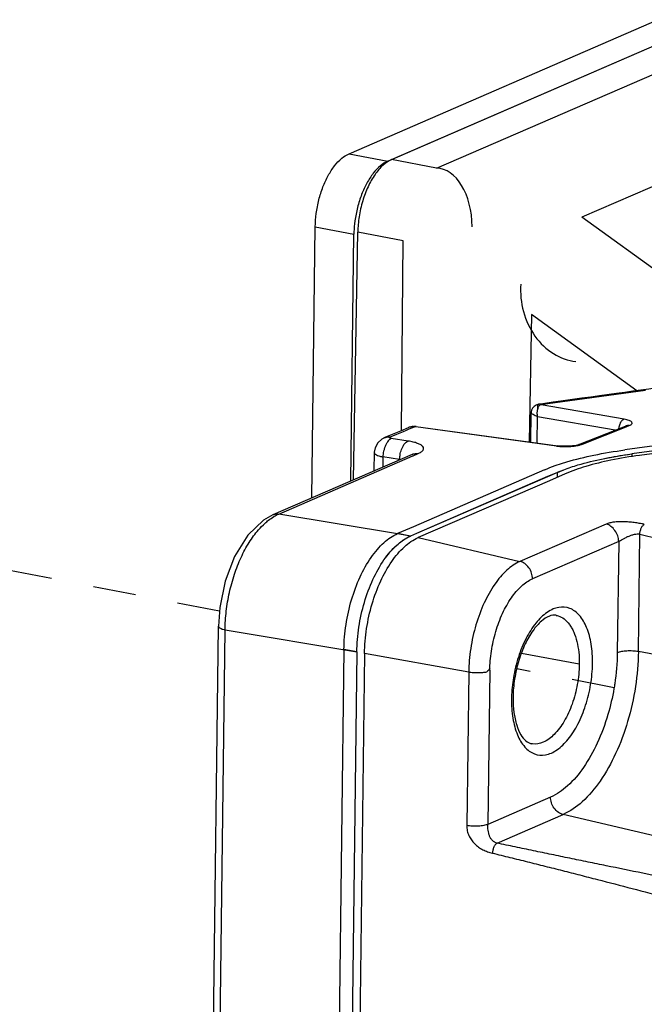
# Paper-space layout 'Layout1' of a CAD drawing. Header units: inches. Extents: x 29 to 351, y 58 to 234.
# Tile 81 of 104: x 107.5 to 109.11, y 165.41 to 167.94. Entities that reach past the tile are written whole.
import ezdxf

# ---------------------------------------------------------------- set-up
doc = ezdxf.new("R2010")
doc.units = ezdxf.units.IN
doc.header["$LTSCALE"] = 1.1
doc.header["$MEASUREMENT"] = 0
doc.linetypes.add('DASHED', pattern=[0.2, 0.1, -0.1])
doc.layers.get('0').update_dxf_attribs({"linetype": 'CONTINUOUS'})
doc.layers.add('6_ALL_SURFS', color=7, linetype='CONTINUOUS')
doc.layers.add('7_ALL_FEATURES', color=7, linetype='CONTINUOUS')

psp = doc.layouts.get("Layout1")

# ---------------------------------------------------------------- linework, layer by layer
at = {"color": 7, "linetype": 'Continuous'}
for p, q in [((108.4594, 167.5798), (110.1227, 168.3011)), ((108.3619, 166.7563), (108.3726, 167.3932))]:
    psp.add_line(p, q, dxfattribs=at)
at = {"color": 4, "linetype": 'DASHED'}
for p, q in [((108.0168, 166.4181), (100.8717, 167.804)), ((111.4076, 165.7605), (108.7819, 166.2697))]:
    psp.add_line(p, q, dxfattribs=at)
at = {"color": 7, "linetype": 'Continuous', "start_tangent": (-0.917444, -0.397864), "end_tangent": (-0.016695, -0.999861)}
psp.add_spline([(108.4594, 167.5798), (108.4377, 167.5654), (108.4168, 167.5414), (108.399, 167.5101), (108.3851, 167.4733), (108.376, 167.4329), (108.3726, 167.3932)], degree=3, dxfattribs=at)
at = {"layer": '6_ALL_SURFS', "color": 7, "linetype": 'Continuous'}
for p, q in [((112.4084, 167.2765), (109.0965, 166.8254)), ((109.0775, 166.8228), (109.0774, 166.8156)), ((109.0965, 166.8254), (109.0775, 166.8228)), ((108.8862, 166.7752), (108.5232, 166.6178)), ((108.8861, 166.7627), (108.8862, 166.7752)), ((108.8862, 166.7753), (108.9024, 166.7818)), ((108.5232, 166.6178), (108.5077, 166.6111)), ((108.37, 166.3132), (108.3155, 161.8514))]:
    psp.add_line(p, q, dxfattribs=at)
for points, start_tangent, end_tangent in [([(108.9024, 166.7818), (108.939, 166.7942), (109.0035, 166.8102), (109.0775, 166.8227)], (0.934159, 0.356857), (0.990902, 0.134584)), ([(108.37, 166.3132), (108.3754, 166.3772), (108.3895, 166.4408), (108.4115, 166.4996), (108.4399, 166.5498), (108.4559, 166.5705), (108.4727, 166.5878)], (0.012225, 0.999925), (0.74068, 0.671858)), ([(108.4727, 166.5878), (108.4868, 166.5992)], (0.74068, 0.671858), (0.815545, 0.578694)), ([(108.4868, 166.5992), (108.49, 166.6014), (108.5077, 166.6111)], (0.815545, 0.578694), (0.917445, 0.397862))]:
    psp.add_spline(points, degree=3, dxfattribs=dict(at, start_tangent=start_tangent, end_tangent=end_tangent))
at = {"layer": '7_ALL_FEATURES', "color": 7, "linetype": 'Continuous'}
for p, q in [((108.35, 167.5948), (110.7715, 168.6449)), ((108.4494, 167.5755), (110.1227, 168.3011)), ((108.5747, 167.5574), (109.2799, 167.8632)), ((108.35, 167.5948), (108.4494, 167.5755)), ((108.5747, 167.5574), (108.4594, 167.5798)), ((109.2765, 167.5738), (108.9487, 167.4316)), ((109.4908, 167.0405), (108.9487, 167.4316)), ((108.2546, 166.7098), (108.2632, 167.407)), ((108.2632, 167.407), (108.3626, 167.3877)), ((113.3438, 167.4148), (109.0594, 166.8329)), ((108.3548, 166.7532), (108.3626, 167.3877)), ((108.3627, 167.3939), (108.3626, 167.3877)), ((108.4891, 167.3706), (108.3726, 167.3932)), ((108.4847, 166.8829), (108.4891, 167.3706)), ((112.8253, 167.3267), (109.0974, 166.8189)), ((112.4084, 167.2765), (109.0965, 166.8254)), ((108.8193, 167.1811), (108.8132, 166.8535)), ((109.0908, 166.9852), (108.8193, 167.1811)), ((108.8426, 166.9494), (109.1129, 166.9862)), ((108.8487, 166.9518), (108.8384, 166.9504)), ((108.8426, 166.9494), (108.8384, 166.9504)), ((108.8384, 166.9504), (108.8384, 166.9504)), ((108.8387, 166.9455), (108.8408, 166.948)), ((108.8408, 166.948), (108.8426, 166.9494)), ((108.8443, 166.9491), (108.8426, 166.9494)), ((109.0576, 166.9121), (108.8443, 166.9491)), ((108.8174, 166.8534), (108.8183, 166.9274)), ((108.8183, 166.9278), (108.8183, 166.9278)), ((108.8222, 166.9401), (108.8197, 166.935)), ((108.8342, 166.8507), (108.835, 166.9184)), ((108.8344, 166.928), (108.8347, 166.9323)), ((109.035, 166.8837), (108.835, 166.9184)), ((108.5173, 166.8934), (108.5034, 166.8906)), ((108.5049, 166.8868), (108.5187, 166.8925)), ((108.5223, 166.8931), (108.5173, 166.8934)), ((108.5187, 166.8925), (108.5222, 166.8931)), ((108.5221, 166.892), (108.5187, 166.8925)), ((108.8837, 166.8429), (108.5221, 166.892)), ((108.5222, 166.8931), (108.8873, 166.8434)), ((108.9415, 166.8465), (109.0616, 166.8943)), ((108.9506, 166.8475), (109.0629, 166.8922)), ((109.0442, 166.8918), (109.0435, 166.8872)), ((109.062, 166.8945), (109.0616, 166.8943)), ((109.0629, 166.8922), (109.0706, 166.8953)), ((108.4407, 166.8645), (108.4618, 166.8734)), ((108.4557, 166.8663), (108.4712, 166.8728)), ((108.4618, 166.8734), (108.4829, 166.8822)), ((108.4712, 166.8728), (108.4726, 166.8734)), ((108.4726, 166.8734), (108.4771, 166.8753)), ((108.4771, 166.8753), (108.4901, 166.8807)), ((108.4829, 166.8822), (108.5031, 166.8905)), ((108.4901, 166.8807), (108.4981, 166.884)), ((108.4981, 166.884), (108.5049, 166.8868)), ((108.5034, 166.8906), (108.5031, 166.8905)), ((108.5017, 166.8558), (108.4586, 166.8627)), ((108.887, 166.8435), (108.8837, 166.8429)), ((108.8837, 166.8429), (108.8872, 166.8424)), ((108.9246, 166.8431), (108.9117, 166.8423)), ((108.9346, 166.8446), (108.9246, 166.8431)), ((108.9406, 166.8461), (108.9346, 166.8446)), ((108.9414, 166.8464), (108.9406, 166.8461)), ((108.9415, 166.8465), (108.9414, 166.8465)), ((108.5123, 166.8215), (108.1536, 166.6659)), ((108.169, 166.6678), (108.5141, 166.8175)), ((108.4148, 166.8268), (108.4142, 166.779)), ((108.5141, 166.8175), (108.5149, 166.8179)), ((108.5149, 166.8179), (108.5275, 166.8234)), ((109.0615, 166.8205), (109.0775, 166.8228)), ((109.0775, 166.8228), (109.0774, 166.8156)), ((109.0965, 166.8254), (109.0775, 166.8228)), ((108.4371, 166.8149), (108.4367, 166.7887)), ((108.4802, 166.808), (108.4371, 166.8149)), ((108.8801, 166.7924), (108.8966, 166.798)), ((108.8966, 166.798), (108.9105, 166.8023)), ((108.8531, 166.7817), (108.5155, 166.6353)), ((108.8862, 166.7752), (108.8607, 166.7642)), ((108.9061, 166.7714), (108.8653, 166.7537)), ((108.8861, 166.7627), (108.8862, 166.7752)), ((108.8862, 166.7752), (108.9024, 166.7818)), ((108.8607, 166.7642), (108.5232, 166.6178)), ((108.8653, 166.7537), (108.5277, 166.6073)), ((108.4745, 166.6167), (108.169, 166.6679)), ((109.0117, 166.6423), (108.7897, 166.546)), ((108.5077, 166.6111), (108.4745, 166.6167)), ((108.5155, 166.6353), (108.4746, 166.6175)), ((108.5077, 166.6114), (108.4746, 166.6179)), ((108.5232, 166.6178), (108.5077, 166.6111)), ((109.0943, 166.314), (109.098, 166.6162)), ((108.5277, 166.6073), (108.7897, 166.546)), ((109.0437, 166.5976), (108.8218, 166.5014)), ((109.0437, 166.5976), (109.0402, 166.3109)), ((108.8826, 166.4074), (108.8827, 166.4074)), ((108.001, 165.3197), (108.014, 166.3796)), ((108.0182, 165.3028), (108.0312, 166.3699)), ((108.0312, 166.3699), (108.37, 166.3132)), ((108.3369, 166.3196), (108.2823, 161.8578)), ((108.37, 166.3132), (108.3155, 161.8514)), ((108.3899, 166.3092), (108.3353, 161.8477)), ((108.37, 166.3132), (108.3369, 166.3196)), ((108.6579, 166.2609), (108.3899, 166.3092)), ((108.9423, 166.2814), (108.7937, 166.309)), ((110.88, 165.9921), (109.0943, 166.314)), ((108.6579, 166.2609), (108.6531, 165.8666)), ((108.712, 166.2659), (108.7072, 165.8697)), ((108.7681, 166.197), (108.768, 166.1929)), ((108.7719, 166.1967), (108.7719, 166.1931)), ((108.8686, 165.9397), (108.7072, 165.8697)), ((108.7307, 165.8213), (108.9006, 165.895)), ((110.4211, 165.5395), (108.9006, 165.895))]:
    psp.add_line(p, q, dxfattribs=at)
for points in [[(109.0378, 166.9779), (108.9943, 166.9719), (108.9718, 166.9688), (108.9488, 166.9656), (108.9251, 166.9623), (108.9006, 166.959), (108.8752, 166.9555), (108.8487, 166.9518)], [(109.0801, 166.9838), (109.0591, 166.9809), (109.0378, 166.9779)], [(109.1414, 166.9923), (109.1212, 166.9895), (109.0801, 166.9838)], [(108.831, 166.948), (108.826, 166.9445), (108.8222, 166.9401)], [(108.8384, 166.9504), (108.8373, 166.9502), (108.831, 166.948)], [(108.8197, 166.935), (108.8185, 166.9299), (108.8184, 166.9278)], [(108.4413, 166.8644), (108.4341, 166.8605), (108.4237, 166.8509), (108.4169, 166.8384), (108.4148, 166.8268)], [(108.9117, 166.8423), (108.8967, 166.8425), (108.887, 166.8434)], [(108.1536, 166.6658), (108.13, 166.6525), (108.0896, 166.6136), (108.0556, 166.5591), (108.0313, 166.495), (108.0174, 166.4273), (108.014, 166.3794)]]:
    psp.add_lwpolyline(points, dxfattribs=at)
for centre, major_axis, ratio, start_param, end_param in [((108.574, 167.4062), (-0.0007, -0.1512), 0.612673, 1.578796, 3.141593), ((108.9419, 167.2392), (-0.0166, 0.1788), 0.837859, 1.379891, 2.976746)]:
    psp.add_ellipse(centre, major_axis=major_axis, ratio=ratio, start_param=start_param, end_param=end_param, dxfattribs=at)
for points, start_tangent, end_tangent in [([(108.2632, 167.407), (108.2656, 167.441), (108.2724, 167.4761), (108.2829, 167.5094), (108.2965, 167.5387), (108.3129, 167.5638), (108.3313, 167.583), (108.35, 167.5948)], (0.012225, 0.999925), (0.917444, 0.397864)), ([(108.4494, 167.5755), (108.4307, 167.5637), (108.4124, 167.5445), (108.3959, 167.5194), (108.3824, 167.4901), (108.3718, 167.4568), (108.3651, 167.4218), (108.3627, 167.3939)], (-0.917444, -0.397864), (-0.034877, -0.999392)), ([(108.8361, 166.9491), (108.8348, 166.9464), (108.8346, 166.9428), (108.8348, 166.9387)], (-0.677734, -0.735307), (0.055114, -0.99848)), ([(108.8347, 166.9323), (108.8357, 166.9379), (108.8387, 166.9455)], (0.111736, 0.993738), (0.535908, 0.844276)), ([(108.8384, 166.9504), (108.8361, 166.9491)], (-0.982613, -0.185668), (-0.677734, -0.735307)), ([(108.8236, 166.9237), (108.8185, 166.9273)], (-0.898871, 0.438214), (0.893873, 0.448321)), ([(108.835, 166.9184), (108.8236, 166.9237)], (-0.927155, 0.374678), (-0.898871, 0.438214)), ([(108.835, 166.9184), (108.8344, 166.928)], (-0.155806, 0.987788), (0.028255, 0.999601)), ([(108.5187, 166.8925), (108.5062, 166.8916), (108.5034, 166.8906)], (-0.987347, 0.158572), (-0.929, -0.370078)), ([(109.0486, 166.9036), (109.0473, 166.9012), (109.0455, 166.8967), (109.0442, 166.8918)], (-0.512604, -0.858625), (-0.201205, -0.979549)), ([(109.0576, 166.9121), (109.0549, 166.9107), (109.0522, 166.9083), (109.0496, 166.9051), (109.0486, 166.9036)], (-0.942156, -0.335176), (-0.512604, -0.858625)), ([(109.0709, 166.9086), (109.0705, 166.9087), (109.0648, 166.9106), (109.0576, 166.9121)], (-0.922978, 0.384853), (-0.984965, 0.172753)), ([(109.0706, 166.8953), (109.0667, 166.8954), (109.0629, 166.8945), (109.0621, 166.8943)], (-0.988369, 0.152076), (-0.929479, -0.368875)), ([(109.0706, 166.8953), (109.0749, 166.8974), (109.0764, 166.8986), (109.0775, 166.8997), (109.078, 166.9009), (109.0782, 166.9021), (109.0772, 166.9044), (109.0746, 166.9067), (109.0709, 166.9086)], (0.928273, 0.3719), (-0.922978, 0.384853)), ([(108.4413, 166.8644), (108.4434, 166.8652), (108.4494, 166.8664), (108.4558, 166.8663)], (0.914689, 0.404158), (0.988339, -0.152266)), ([(108.4541, 166.865), (108.4541, 166.8651), (108.4548, 166.8658), (108.4552, 166.8661), (108.4558, 166.8663)], (0.185122, 0.982715), (0.923651, 0.383234)), ([(108.4514, 166.857), (108.4507, 166.856), (108.447, 166.8506), (108.4438, 166.8442), (108.4415, 166.8384)], (-0.649093, -0.760709), (-0.33198, -0.943286)), ([(108.4586, 166.8627), (108.4546, 166.8601), (108.4514, 166.857)], (-0.925386, -0.379027), (-0.649093, -0.760709)), ([(108.4586, 166.8627), (108.4578, 166.8629), (108.4571, 166.863), (108.4558, 166.8634), (108.4549, 166.8638), (108.4546, 166.8641), (108.4543, 166.8643), (108.4541, 166.8647), (108.4541, 166.865)], (-0.987677, 0.156509), (0.185122, 0.982715)), ([(108.4817, 166.8222), (108.4819, 166.8235), (108.4839, 166.8309), (108.4865, 166.8378), (108.4897, 166.844), (108.4933, 166.8492), (108.5017, 166.8558)], (0.192698, 0.981258), (0.925347, 0.379122)), ([(108.5275, 166.8234), (108.5355, 166.8277), (108.5384, 166.8299), (108.5404, 166.8322), (108.5415, 166.8346), (108.5418, 166.8369), (108.5399, 166.8414), (108.5377, 166.8436), (108.5347, 166.8458), (108.5264, 166.8497), (108.5153, 166.8531), (108.5088, 166.8545), (108.5017, 166.8558)], (0.917355, 0.39807), (-0.987139, 0.159863)), ([(108.8872, 166.8424), (108.8925, 166.8419), (108.9009, 166.8415)], (0.994051, -0.108912), (0.999614, -0.027766)), ([(108.9009, 166.8415), (108.9018, 166.8415), (108.9204, 166.8419)], (0.999614, -0.027766), (0.997639, 0.068669)), ([(108.9204, 166.8419), (108.9374, 166.844), (108.942, 166.8449)], (0.997639, 0.068669), (0.974686, 0.223578)), ([(108.9506, 166.8475), (108.9429, 166.8469), (108.9416, 166.8465)], (-0.988369, 0.152074), (-0.932014, -0.362422)), ([(108.942, 166.8449), (108.9446, 166.8456), (108.9506, 166.8475)], (0.974686, 0.223578), (0.929643, 0.368462)), ([(108.4148, 166.8267), (108.4148, 166.8265), (108.4158, 166.8238), (108.4187, 166.8212), (108.4234, 166.8188), (108.4295, 166.8167), (108.4332, 166.8157), (108.4371, 166.8149)], (-0.016686, -0.999861), (0.98196, -0.189086)), ([(108.4415, 166.8384), (108.4411, 166.8372), (108.439, 166.8297), (108.4376, 166.8222), (108.4371, 166.8149)], (-0.33198, -0.943286), (-0.012225, -0.999925)), ([(108.4802, 166.808), (108.4802, 166.8099), (108.4803, 166.8119), (108.4807, 166.8157), (108.4817, 166.8222)], (0.012225, 0.999925), (0.192698, 0.981258)), ([(108.5124, 166.8214), (108.5153, 166.8225), (108.5275, 166.8234)], (0.920995, 0.389576), (0.988329, -0.152331)), ([(108.9024, 166.7818), (108.939, 166.7942), (109.0035, 166.8103), (109.0615, 166.8205)], (0.933986, 0.357309), (0.988992, 0.147972)), ([(109.0974, 166.8189), (109.0238, 166.8065), (108.9594, 166.7905), (108.9061, 166.7714)], (-0.990931, -0.134369), (-0.917268, -0.39827)), ([(108.9105, 166.8023), (108.98, 166.8195), (109.0594, 166.8329)], (0.958517, 0.285034), (0.990902, 0.134584)), ([(108.8531, 166.7817), (108.8801, 166.7924)], (0.917698, 0.397279), (0.94153, 0.33693)), ([(108.1538, 166.6659), (108.1567, 166.667), (108.169, 166.6679)], (0.920396, 0.390987), (0.98833, -0.15233)), ([(108.1566, 166.6615), (108.169, 166.6679)], (0.858598, 0.512649), (0.918992, 0.394275)), ([(108.0312, 166.3699), (108.0343, 166.4177), (108.0424, 166.4659), (108.0552, 166.5129), (108.0723, 166.5565), (108.0932, 166.595), (108.1169, 166.6271), (108.134, 166.6446)], (0.007866, 0.999969), (0.743064, 0.669221)), ([(108.134, 166.6446), (108.1425, 166.6518), (108.1566, 166.6615)], (0.743064, 0.669221), (0.858598, 0.512649)), ([(109.1096, 166.6414), (109.1065, 166.642), (109.1033, 166.6427), (109.0968, 166.6439), (109.0833, 166.6459), (109.0696, 166.6473), (109.0628, 166.6478), (109.0561, 166.648), (109.0495, 166.6481), (109.0432, 166.648), (109.0312, 166.647), (109.0206, 166.6451), (109.0159, 166.6438), (109.0117, 166.6423)], (-0.978045, 0.208392), (-0.917241, -0.398333)), ([(109.0437, 166.5976), (109.0411, 166.6119), (109.0339, 166.6255), (109.0236, 166.6363), (109.0117, 166.6423)], (0.012225, 0.999925), (-0.973687, 0.227891)), ([(109.098, 166.6162), (109.0981, 166.6181), (109.0983, 166.6201), (109.0991, 166.624), (109.1018, 166.6316), (109.1055, 166.6378), (109.1076, 166.64), (109.1086, 166.6408), (109.1096, 166.6414)], (0.013443, 0.99991), (0.904305, 0.426887)), ([(108.3369, 166.3196), (108.3422, 166.3836), (108.3564, 166.4472), (108.3784, 166.506), (108.4068, 166.5562), (108.4228, 166.5769), (108.4396, 166.5942), (108.4569, 166.6078), (108.4746, 166.6175)], (0.012225, 0.999925), (0.917698, 0.397279)), ([(109.0437, 166.5976), (109.0458, 166.5987), (109.0482, 166.6001), (109.054, 166.6034), (109.0608, 166.607), (109.0645, 166.6089), (109.0683, 166.6106), (109.0722, 166.6122), (109.0761, 166.6136), (109.084, 166.6158), (109.0914, 166.6167), (109.0948, 166.6167), (109.0964, 166.6165), (109.098, 166.6162)], (0.900701, 0.434439), (0.991423, -0.130693)), ([(109.098, 166.6162), (109.154, 166.6022), (109.21, 166.5883), (109.266, 166.5742), (109.3219, 166.5602), (109.3777, 166.5461), (109.4335, 166.532), (109.545, 166.5036), (109.6564, 166.475), (109.7677, 166.4462), (109.9901, 166.388), (110.2126, 166.3291), (110.4352, 166.27), (110.6583, 166.2104), (110.7701, 166.1804), (110.882, 166.1502)], (0.970556, -0.240878), (0.965478, -0.260485)), ([(108.37, 166.3132), (108.3754, 166.3772), (108.3895, 166.4408), (108.4115, 166.4996), (108.4399, 166.5498), (108.4727, 166.5878)], (0.012225, 0.999925), (0.742198, 0.67018)), ([(108.3899, 166.3092), (108.3952, 166.3732), (108.4094, 166.4368), (108.4315, 166.4957), (108.4599, 166.5459), (108.4927, 166.584), (108.5277, 166.6073)], (0.012225, 0.999925), (0.917444, 0.397864)), ([(108.4727, 166.5878), (108.4868, 166.5992)], (0.742198, 0.67018), (0.815384, 0.57892)), ([(108.4868, 166.5992), (108.5077, 166.6111)], (0.815384, 0.57892), (0.917445, 0.397862)), ([(108.7897, 166.546), (108.7562, 166.5237), (108.7249, 166.4873), (108.6977, 166.4393), (108.6766, 166.383), (108.663, 166.3221), (108.6579, 166.2609)], (-0.917444, -0.397865), (-0.012225, -0.999925)), ([(108.8218, 166.5014), (108.8195, 166.5159), (108.8126, 166.5299), (108.8019, 166.5404), (108.7897, 166.546)], (0.012203, 0.999926), (-0.973829, 0.227282)), ([(108.712, 166.2659), (108.7163, 166.3149), (108.7276, 166.3656), (108.7451, 166.4125), (108.7677, 166.4525), (108.7939, 166.4828), (108.8218, 166.5014)], (0.014474, 0.999895), (0.914783, 0.403946)), ([(108.8596, 166.4149), (108.831, 166.3877), (108.8057, 166.3484), (108.7858, 166.3001), (108.7729, 166.2469), (108.7681, 166.197)], (-0.824085, -0.566466), (-0.026758, -0.999642)), ([(108.8755, 166.4237), (108.8596, 166.4149)], (-0.922672, -0.385586), (-0.824085, -0.566466)), ([(108.9764, 166.2833), (108.9729, 166.3336), (108.9611, 166.3762), (108.9422, 166.4076), (108.9176, 166.4253), (108.8893, 166.4278), (108.8755, 166.4237)], (0.009087, 0.999959), (-0.922672, -0.385586)), ([(108.8827, 166.4074), (108.8653, 166.4052), (108.845, 166.3924), (108.8235, 166.3684), (108.8033, 166.3338), (108.7868, 166.2911), (108.776, 166.244), (108.7719, 166.1967)], (-0.985367, 0.170444), (-0.012225, -0.999925)), ([(108.8827, 166.4073), (108.8879, 166.406), (108.9034, 166.3981), (108.9169, 166.3841), (108.9227, 166.375), (108.9279, 166.3645), (108.9359, 166.3402), (108.9409, 166.3122), (108.9423, 166.2814)], (0.985166, -0.171607), (-0.012225, -0.999925)), ([(108.014, 166.3794), (108.0148, 166.3773), (108.0158, 166.3762), (108.0171, 166.3751), (108.0209, 166.3731), (108.0257, 166.3714), (108.0312, 166.3699)], (-0.006352, -0.99998), (0.978982, -0.203946)), ([(109.0943, 166.314), (109.0868, 166.224), (109.0668, 166.1346), (109.0358, 166.0518), (108.9959, 165.9812), (108.9498, 165.9278), (108.9006, 165.895)], (-0.012225, -0.999925), (-0.917444, -0.397865)), ([(109.0402, 166.3109), (109.0335, 166.2312), (109.0316, 166.2191)], (-0.014776, -0.999891), (-0.170917, -0.985285)), ([(109.0943, 166.314), (109.0799, 166.3156), (109.0647, 166.3156), (109.0507, 166.314), (109.0402, 166.3109)], (-0.984146, 0.177361), (-0.91741, -0.397942)), ([(108.8023, 166.0686), (108.8269, 166.0509), (108.8551, 166.0484), (108.8848, 166.0612), (108.9135, 166.0884), (108.9388, 166.1277), (108.9587, 166.176), (108.9716, 166.2293), (108.9764, 166.2833)], (0.666174, -0.745796), (0.015354, 0.999882)), ([(108.7121, 166.2718), (108.7039, 166.2615), (108.6934, 166.2598), (108.6815, 166.2591), (108.6693, 166.2595), (108.6579, 166.2609)], (-0.423833, -0.90574), (-0.984229, 0.176898)), ([(108.9423, 166.2814), (108.9372, 166.2297), (108.9238, 166.1792), (108.9033, 166.1348), (108.8777, 166.1009), (108.8496, 166.0809), (108.8216, 166.0766), (108.8186, 166.0772)], (-0.012225, -0.999925), (-0.975994, 0.217796)), ([(109.0316, 166.2191), (109.0159, 166.152), (108.9884, 166.0786), (108.9531, 166.0161), (108.9122, 165.9687), (108.8686, 165.9397)], (-0.170917, -0.985285), (-0.914777, -0.403959)), ([(108.768, 166.1929), (108.7716, 166.1425), (108.7833, 166.1), (108.8023, 166.0686)], (-0.009087, -0.999959), (0.666174, -0.745796)), ([(108.7719, 166.1931), (108.7741, 166.1577), (108.7813, 166.1249), (108.792, 166.1002), (108.8049, 166.0843), (108.8186, 166.0772)], (-0.000643, -1), (0.977627, -0.210348)), ([(108.9006, 165.895), (108.8885, 165.9005), (108.8775, 165.9114), (108.8706, 165.9254), (108.8686, 165.9397)], (-0.973735, 0.227684), (0.012407, 0.999923)), ([(108.6531, 165.8666), (108.6533, 165.8597), (108.6543, 165.8531), (108.6584, 165.8408), (108.6648, 165.8296), (108.6687, 165.8245), (108.6732, 165.8198), (108.678, 165.8154), (108.6831, 165.8114), (108.6943, 165.8045), (108.7064, 165.7993), (108.7126, 165.7973), (108.7188, 165.7957)], (-0.041655, -0.999132), (0.975337, -0.220723)), ([(108.7072, 165.8697), (108.7051, 165.8688), (108.7026, 165.8681), (108.6969, 165.8667), (108.6901, 165.8656), (108.6827, 165.865), (108.6749, 165.8648), (108.6671, 165.865), (108.6531, 165.8666)], (-0.917444, -0.397864), (-0.98151, 0.191412)), ([(108.7307, 165.8213), (108.7277, 165.8222), (108.7248, 165.8235), (108.7196, 165.8274), (108.7152, 165.8327), (108.7133, 165.8358), (108.7117, 165.8392), (108.7104, 165.8428), (108.7093, 165.8467), (108.7079, 165.8546), (108.7072, 165.8624), (108.7071, 165.8662), (108.7072, 165.8697)], (-0.977991, 0.208648), (0.024917, 0.99969)), ([(108.7307, 165.8213), (108.7301, 165.8211), (108.7296, 165.8207), (108.7285, 165.8199), (108.7264, 165.8177), (108.7245, 165.8148), (108.7227, 165.8115), (108.7212, 165.8077), (108.7201, 165.8037), (108.7192, 165.7997), (108.719, 165.7977), (108.7189, 165.7967), (108.7188, 165.7957)], (-0.916533, -0.399958), (-0.044984, -0.998988)), ([(110.2408, 165.5183), (110.1454, 165.5369), (110.0503, 165.5556), (109.8603, 165.5929), (109.671, 165.6304), (109.482, 165.668), (109.2935, 165.7057), (109.1994, 165.7248), (109.1055, 165.7439), (109.0117, 165.7631), (108.9648, 165.7727), (108.9179, 165.7824), (108.8711, 165.7921), (108.8243, 165.8018), (108.7775, 165.8116), (108.7307, 165.8213)], (-0.981515, 0.191385), (-0.978807, 0.204787)), ([(108.7188, 165.7957), (108.7639, 165.7846), (108.8089, 165.7735), (108.854, 165.7622), (108.8989, 165.7509), (108.9439, 165.7394), (108.9888, 165.7279), (109.0786, 165.7047), (109.1683, 165.6812), (109.258, 165.6574), (109.4371, 165.6088), (109.6162, 165.5593), (109.7953, 165.5091), (109.9746, 165.4582), (110.0644, 165.4326), (110.1542, 165.4068)], (0.971188, -0.238317), (0.960682, -0.277651))]:
    psp.add_spline(points, degree=3, dxfattribs=dict(at, start_tangent=start_tangent, end_tangent=end_tangent))

doc.saveas('drawing.dxf')
